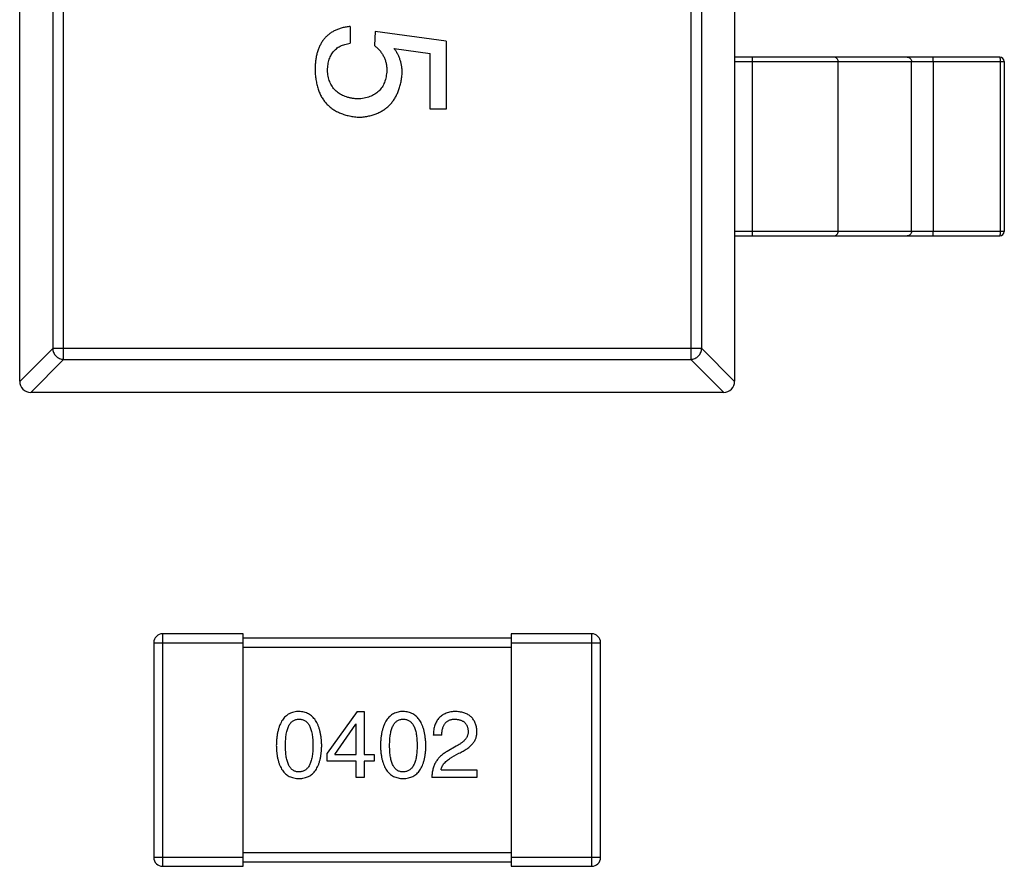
# Model space of a CAD drawing. Header units: millimetres. Extents: x 134 to 283, y 142 to 332.
# Tile 129 of 145: x 199.17 to 201.38, y 300.76 to 302.66. Entities that reach past the tile are written whole.
import ezdxf

# ---------------------------------------------------------------- set-up
doc = ezdxf.new("R2010")
doc.units = ezdxf.units.MM
doc.header["$LTSCALE"] = 0.1
doc.layers.get('0').update_dxf_attribs({"linetype": 'CONTINUOUS'})

msp = doc.modelspace()

# ---------------------------------------------------------------- linework, layer by layer
at = {"color": 7, "linetype": 'Continuous'}
for p, q in [((199.1734, 301.8474), (199.1734, 304.7974)), ((200.7734, 304.7974), (200.7734, 301.8474)), ((199.2718, 301.8962), (199.2718, 304.7485)), ((200.6751, 304.7485), (200.6751, 301.8962)), ((199.2473, 304.724), (199.2473, 301.9207)), ((200.6996, 301.9207), (200.6996, 304.724)), ((199.9131, 302.6409), (199.9131, 302.6032)), ((199.9688, 302.6294), (199.9672, 302.5983)), ((200.1278, 302.6081), (199.9688, 302.6294)), ((200.1278, 302.6081), (200.1278, 302.4556)), ((200.0115, 302.5917), (200.0918, 302.5802)), ((200.0918, 302.4556), (200.0918, 302.5802)), ((201.3668, 302.5724), (200.7734, 302.5724)), ((200.7734, 302.5624), (201.3768, 302.5624)), ((200.8124, 302.5724), (200.8124, 302.1724)), ((201.005, 302.1824), (201.005, 302.5624)), ((201.1691, 302.1824), (201.1691, 302.5624)), ((201.2179, 302.5624), (201.2179, 302.1824)), ((201.3674, 302.5624), (201.3674, 302.1824)), ((201.3768, 302.5624), (201.3768, 302.1824)), ((200.1278, 302.4556), (200.0918, 302.4556)), ((201.3768, 302.1824), (200.7734, 302.1824)), ((200.7734, 302.1724), (201.3668, 302.1724)), ((199.2473, 301.9207), (199.1734, 301.8469)), ((200.6996, 301.9207), (199.2473, 301.9207)), ((200.7734, 301.8469), (200.6996, 301.9207)), ((199.198, 301.8224), (199.2718, 301.8962)), ((199.2718, 301.8962), (200.6751, 301.8962)), ((200.6751, 301.8962), (200.7489, 301.8224)), ((200.7484, 301.8224), (199.1984, 301.8224)), ((199.4934, 300.7624), (199.4934, 301.2824)), ((199.6734, 301.2824), (199.4934, 301.2824)), ((199.6734, 300.7624), (199.6734, 301.2824)), ((200.2734, 301.2824), (200.2734, 300.7624)), ((200.4534, 301.2824), (200.2734, 301.2824)), ((200.4534, 301.2824), (200.4534, 300.7624)), ((199.4734, 301.2624), (199.4734, 300.7824)), ((199.4734, 301.2624), (199.6734, 301.2624)), ((200.2734, 301.2724), (199.6734, 301.2724)), ((199.6734, 301.2524), (200.2734, 301.2524)), ((200.2734, 301.2624), (200.4734, 301.2624)), ((200.4734, 300.7824), (200.4734, 301.2624)), ((199.929, 301.1087), (199.8618, 301.0152)), ((199.929, 301.1087), (199.9446, 301.1087)), ((199.9446, 301.1087), (199.9446, 301.0128)), ((199.879, 301.0128), (199.9257, 301.08)), ((199.9265, 301.08), (199.9257, 301.08)), ((199.9265, 301.0128), (199.9265, 301.08)), ((200.1179, 301.0554), (200.099, 301.0554)), ((200.1499, 301.0308), (200.1302, 301.0193)), ((199.8618, 300.9972), (199.8618, 301.0152)), ((199.879, 301.0128), (199.9265, 301.0128)), ((199.9446, 301.0128), (199.9667, 301.0128)), ((199.9667, 301.0128), (199.9667, 300.9972)), ((200.1408, 301.0062), (200.1564, 301.0152)), ((199.9265, 300.9972), (199.8618, 300.9972)), ((199.9265, 300.9611), (199.9265, 300.9972)), ((199.9446, 300.9972), (199.9446, 300.9611)), ((199.9667, 300.9972), (199.9446, 300.9972)), ((200.1163, 300.9783), (200.1966, 300.9783)), ((200.1966, 300.9783), (200.1966, 300.9611)), ((199.9446, 300.9611), (199.9265, 300.9611)), ((200.1966, 300.9611), (200.0958, 300.9611)), ((200.2734, 300.7924), (199.6734, 300.7924)), ((199.6734, 300.7824), (199.4734, 300.7824)), ((199.6734, 300.7724), (200.2734, 300.7724)), ((200.4734, 300.7824), (200.2734, 300.7824)), ((199.4934, 300.7624), (199.6734, 300.7624)), ((200.2734, 300.7624), (200.4534, 300.7624))]:
    msp.add_line(p, q, dxfattribs=at)
for centre, radius, start, end in [((201.3668, 302.5624), 0.01, 0, 90), ((201.3668, 302.1824), 0.01, 270, 0), ((199.1984, 301.8474), 0.025, 180, 270), ((200.7484, 301.8474), 0.025, 270, 0), ((199.4934, 301.2624), 0.02, 90, 180), ((200.4534, 301.2624), 0.02, 0, 90), ((199.4934, 300.7824), 0.02, 180, 270), ((200.4534, 300.7824), 0.02, 270, 0)]:
    msp.add_arc(centre, radius, start, end, dxfattribs=at)
for points, knots in [([(199.9131, 302.6409), (199.91, 302.6405), (199.9039, 302.6397), (199.8951, 302.6377), (199.8869, 302.6352), (199.8793, 302.632), (199.8723, 302.6282), (199.8659, 302.6237), (199.86, 302.6188), (199.8548, 302.613), (199.8501, 302.6068), (199.8461, 302.5999), (199.8426, 302.5924), (199.8398, 302.5842), (199.8375, 302.5755), (199.8359, 302.5661), (199.8347, 302.5562), (199.8345, 302.5493), (199.8344, 302.5458)], [0, 0, 0, 0, 0.068545, 0.133544, 0.19542, 0.255245, 0.312812, 0.36916, 0.424791, 0.480307, 0.536971, 0.594633, 0.654367, 0.716937, 0.782022, 0.850991, 0.92325, 1, 1, 1, 1]), ([(199.8623, 302.5392), (199.8623, 302.5416), (199.8624, 302.5461), (199.863, 302.5527), (199.8639, 302.5589), (199.8653, 302.5647), (199.8671, 302.5701), (199.8693, 302.5751), (199.8719, 302.5798), (199.8749, 302.584), (199.8783, 302.5878), (199.8821, 302.5912), (199.8863, 302.5942), (199.8909, 302.5969), (199.8959, 302.599), (199.9013, 302.6009), (199.907, 302.6022), (199.911, 302.6029), (199.9131, 302.6032)], [0, 0, 0, 0, 0.076648, 0.148913, 0.217705, 0.28283, 0.345406, 0.405074, 0.462929, 0.519315, 0.57498, 0.630645, 0.68742, 0.745021, 0.804689, 0.866635, 0.93176, 1, 1, 1, 1]), ([(199.9672, 302.5983), (199.9694, 302.5965), (199.9738, 302.593), (199.9795, 302.5869), (199.9843, 302.5806), (199.9882, 302.5737), (199.9913, 302.5665), (199.9935, 302.5589), (199.9948, 302.5508), (199.995, 302.5453), (199.9951, 302.5425)], [0, 0, 0, 0, 0.132471, 0.259199, 0.382453, 0.502638, 0.622849, 0.744865, 0.870389, 1, 1, 1, 1]), ([(200.0295, 302.536), (200.0294, 302.5385), (200.0293, 302.5436), (200.0284, 302.5511), (200.027, 302.5584), (200.0251, 302.5655), (200.0225, 302.5724), (200.0194, 302.5791), (200.0158, 302.5856), (200.0129, 302.5896), (200.0115, 302.5917)], [0, 0, 0, 0, 0.129488, 0.255609, 0.38009, 0.502685, 0.625504, 0.749031, 0.873124, 1, 1, 1, 1]), ([(201.005, 302.5624), (201.005, 302.5637), (201.0046, 302.5663), (201.0025, 302.5696), (200.9994, 302.5718), (200.9969, 302.5724), (200.9956, 302.5724)], [0, 0, 0, 0, 0.257168, 0.51015, 0.757191, 1, 1, 1, 1]), ([(201.1597, 302.5724), (201.1609, 302.5724), (201.1634, 302.5718), (201.1666, 302.5696), (201.1686, 302.5663), (201.1691, 302.5637), (201.1691, 302.5624)], [0, 0, 0, 0, 0.242809, 0.48985, 0.742832, 1, 1, 1, 1]), ([(201.2179, 302.5624), (201.2179, 302.563), (201.2179, 302.5643), (201.2179, 302.5661), (201.2178, 302.5678), (201.2178, 302.5693), (201.2177, 302.5706), (201.2176, 302.5714), (201.2175, 302.5719), (201.2175, 302.5721), (201.2175, 302.5723), (201.2174, 302.5724), (201.2174, 302.5724)], [0, 0, 0, 0, 0.193983, 0.380898, 0.552981, 0.703877, 0.827918, 0.920311, 0.953571, 0.977793, 0.992993, 1, 1, 1, 1]), ([(201.3668, 302.5724), (201.3669, 302.5724), (201.3669, 302.5723), (201.367, 302.5721), (201.367, 302.5719), (201.3671, 302.5714), (201.3672, 302.5706), (201.3672, 302.5693), (201.3673, 302.5678), (201.3673, 302.5661), (201.3674, 302.5643), (201.3674, 302.563), (201.3674, 302.5624)], [0, 0, 0, 0, 0.007007, 0.022207, 0.046429, 0.079689, 0.172082, 0.296123, 0.447019, 0.619102, 0.806017, 1, 1, 1, 1]), ([(199.8344, 302.5458), (199.8346, 302.5417), (199.8348, 302.5337), (199.8362, 302.5221), (199.8382, 302.5112), (199.8411, 302.501), (199.8446, 302.4916), (199.849, 302.4829), (199.8542, 302.475), (199.8601, 302.4678), (199.8667, 302.4614), (199.8742, 302.4557), (199.8824, 302.4507), (199.8914, 302.4466), (199.9011, 302.4433), (199.9115, 302.4405), (199.9227, 302.4387), (199.9304, 302.438), (199.9344, 302.4376)], [0, 0, 0, 0, 0.074337, 0.144658, 0.211298, 0.274399, 0.334717, 0.392948, 0.449757, 0.505394, 0.56075, 0.616858, 0.674126, 0.733366, 0.795021, 0.859694, 0.927941, 1, 1, 1, 1]), ([(199.9295, 302.4786), (199.927, 302.4788), (199.922, 302.4793), (199.9149, 302.4805), (199.9082, 302.4821), (199.902, 302.4841), (199.8962, 302.4865), (199.8908, 302.4893), (199.8859, 302.4925), (199.8815, 302.4961), (199.8775, 302.5001), (199.874, 302.5045), (199.8709, 302.5093), (199.8682, 302.5146), (199.866, 302.5202), (199.8643, 302.5262), (199.863, 302.5326), (199.8625, 302.537), (199.8623, 302.5392)], [0, 0, 0, 0, 0.076076, 0.147929, 0.216494, 0.28139, 0.343555, 0.403665, 0.461756, 0.518574, 0.57465, 0.630617, 0.687539, 0.745203, 0.805007, 0.867454, 0.932274, 1, 1, 1, 1]), ([(199.9951, 302.5425), (199.9949, 302.5401), (199.9945, 302.5353), (199.9934, 302.5284), (199.9919, 302.5219), (199.9898, 302.5158), (199.9874, 302.5102), (199.9844, 302.5051), (199.981, 302.5004), (199.9771, 302.4961), (199.9727, 302.4923), (199.9679, 302.489), (199.9626, 302.4861), (199.9569, 302.4837), (199.9507, 302.4817), (199.944, 302.4802), (199.9369, 302.4791), (199.932, 302.4787), (199.9295, 302.4786)], [0, 0, 0, 0, 0.071832, 0.140066, 0.204455, 0.266341, 0.32589, 0.383089, 0.439379, 0.495454, 0.551183, 0.608094, 0.666555, 0.726952, 0.789772, 0.856464, 0.926451, 1, 1, 1, 1]), ([(199.9344, 302.4376), (199.9379, 302.4379), (199.9448, 302.4386), (199.9548, 302.4404), (199.9642, 302.4429), (199.9729, 302.446), (199.981, 302.4499), (199.9886, 302.4543), (199.9954, 302.4595), (200.0017, 302.4654), (200.0074, 302.4719), (200.0125, 302.4791), (200.0168, 302.487), (200.0207, 302.4954), (200.0238, 302.5046), (200.0264, 302.5145), (200.0283, 302.525), (200.0291, 302.5322), (200.0295, 302.536)], [0, 0, 0, 0, 0.070056, 0.136784, 0.200181, 0.261459, 0.320361, 0.377607, 0.434201, 0.490556, 0.547297, 0.604711, 0.66384, 0.725285, 0.788826, 0.855809, 0.925831, 1, 1, 1, 1]), ([(200.9956, 302.1724), (200.9969, 302.1724), (200.9994, 302.1729), (201.0025, 302.1751), (201.0046, 302.1785), (201.005, 302.1811), (201.005, 302.1824)], [0, 0, 0, 0, 0.242809, 0.48985, 0.742832, 1, 1, 1, 1]), ([(201.1691, 302.1824), (201.1691, 302.1811), (201.1686, 302.1785), (201.1666, 302.1751), (201.1634, 302.1729), (201.1609, 302.1724), (201.1597, 302.1724)], [0, 0, 0, 0, 0.257168, 0.51015, 0.757191, 1, 1, 1, 1]), ([(201.2174, 302.1724), (201.2174, 302.1724), (201.2175, 302.1724), (201.2175, 302.1726), (201.2175, 302.1728), (201.2176, 302.1733), (201.2177, 302.1742), (201.2178, 302.1754), (201.2178, 302.1769), (201.2179, 302.1786), (201.2179, 302.1804), (201.2179, 302.1817), (201.2179, 302.1824)], [0, 0, 0, 0, 0.007007, 0.022207, 0.046429, 0.079689, 0.172082, 0.296123, 0.447019, 0.619102, 0.806017, 1, 1, 1, 1]), ([(201.3674, 302.1824), (201.3674, 302.1817), (201.3674, 302.1804), (201.3673, 302.1786), (201.3673, 302.1769), (201.3672, 302.1754), (201.3672, 302.1742), (201.3671, 302.1733), (201.367, 302.1728), (201.367, 302.1726), (201.3669, 302.1724), (201.3669, 302.1724), (201.3668, 302.1724)], [0, 0, 0, 0, 0.193983, 0.380898, 0.552981, 0.703877, 0.827918, 0.920311, 0.953571, 0.977793, 0.992993, 1, 1, 1, 1]), ([(199.2473, 301.9207), (199.2474, 301.9176), (199.2488, 301.9113), (199.2543, 301.9033), (199.2623, 301.8978), (199.2687, 301.8963), (199.2718, 301.8962)], [0, 0, 0, 0, 0.248875, 0.5, 0.751125, 1, 1, 1, 1]), ([(200.6751, 301.8962), (200.6782, 301.8963), (200.6845, 301.8978), (200.6925, 301.9033), (200.698, 301.9113), (200.6995, 301.9176), (200.6996, 301.9207)], [0, 0, 0, 0, 0.248875, 0.5, 0.751125, 1, 1, 1, 1]), ([(199.7985, 301.1087), (199.7965, 301.1086), (199.7926, 301.1084), (199.787, 301.1074), (199.7817, 301.1058), (199.7768, 301.1037), (199.7723, 301.101), (199.7682, 301.0976), (199.7644, 301.0937), (199.7611, 301.0892), (199.7581, 301.0841), (199.7555, 301.0784), (199.7532, 301.0722), (199.7514, 301.0653), (199.7498, 301.0579), (199.7487, 301.05), (199.748, 301.0414), (199.7478, 301.0355), (199.7477, 301.0324)], [0, 0, 0, 0, 0.057911, 0.113262, 0.165956, 0.217443, 0.268511, 0.319665, 0.372, 0.426129, 0.483365, 0.543779, 0.607756, 0.676562, 0.749704, 0.827713, 0.911177, 1, 1, 1, 1]), ([(199.8493, 301.0324), (199.8492, 301.0355), (199.8489, 301.0413), (199.8481, 301.0498), (199.8469, 301.0577), (199.8453, 301.065), (199.8434, 301.0718), (199.8412, 301.078), (199.8385, 301.0837), (199.8355, 301.0888), (199.8321, 301.0933), (199.8284, 301.0972), (199.8243, 301.1006), (199.8198, 301.1034), (199.815, 301.1056), (199.8098, 301.1072), (199.8043, 301.1083), (199.8005, 301.1085), (199.7985, 301.1087)], [0, 0, 0, 0, 0.088475, 0.171606, 0.249595, 0.322626, 0.391327, 0.455765, 0.516374, 0.573675, 0.628522, 0.681161, 0.732559, 0.783563, 0.83504, 0.887639, 0.942585, 1, 1, 1, 1]), ([(200.0316, 301.1087), (200.0297, 301.1086), (200.0258, 301.1084), (200.0201, 301.1074), (200.0149, 301.1058), (200.01, 301.1037), (200.0055, 301.101), (200.0013, 301.0976), (199.9976, 301.0937), (199.9942, 301.0892), (199.9912, 301.0841), (199.9886, 301.0784), (199.9864, 301.0722), (199.9845, 301.0653), (199.983, 301.0579), (199.9819, 301.05), (199.9811, 301.0414), (199.9809, 301.0355), (199.9808, 301.0324)], [0, 0, 0, 0, 0.057911, 0.113262, 0.165956, 0.217443, 0.268511, 0.319665, 0.372, 0.426129, 0.483365, 0.543779, 0.607756, 0.676562, 0.749704, 0.827713, 0.911177, 1, 1, 1, 1]), ([(200.0825, 301.0324), (200.0823, 301.0355), (200.0821, 301.0413), (200.0812, 301.0498), (200.08, 301.0577), (200.0785, 301.065), (200.0766, 301.0718), (200.0743, 301.078), (200.0717, 301.0837), (200.0687, 301.0888), (200.0653, 301.0933), (200.0616, 301.0972), (200.0575, 301.1006), (200.053, 301.1034), (200.0482, 301.1056), (200.043, 301.1072), (200.0374, 301.1083), (200.0336, 301.1085), (200.0316, 301.1087)], [0, 0, 0, 0, 0.088475, 0.171606, 0.249595, 0.322626, 0.391327, 0.455765, 0.516374, 0.573675, 0.628522, 0.681161, 0.732559, 0.783563, 0.83504, 0.887639, 0.942585, 1, 1, 1, 1]), ([(200.1499, 301.1087), (200.1478, 301.1086), (200.1439, 301.1084), (200.1382, 301.1076), (200.1329, 301.1064), (200.128, 301.1048), (200.1234, 301.1028), (200.1193, 301.1005), (200.1155, 301.0978), (200.1121, 301.0946), (200.1091, 301.091), (200.1065, 301.0871), (200.1043, 301.0828), (200.1024, 301.078), (200.101, 301.0729), (200.0999, 301.0674), (200.0993, 301.0615), (200.0991, 301.0575), (200.099, 301.0554)], [0, 0, 0, 0, 0.07282, 0.141057, 0.2062, 0.267672, 0.326735, 0.383519, 0.439188, 0.494454, 0.549628, 0.605958, 0.66397, 0.72402, 0.787502, 0.854127, 0.925065, 1, 1, 1, 1]), ([(200.1966, 301.0644), (200.1964, 301.0661), (200.1962, 301.0694), (200.1954, 301.0742), (200.1943, 301.0787), (200.1928, 301.0828), (200.191, 301.0867), (200.189, 301.0903), (200.1865, 301.0935), (200.1837, 301.0964), (200.1806, 301.099), (200.1772, 301.1014), (200.1734, 301.1034), (200.1693, 301.1051), (200.1649, 301.1064), (200.1602, 301.1075), (200.1551, 301.1083), (200.1517, 301.1085), (200.1499, 301.1087)], [0, 0, 0, 0, 0.070688, 0.137741, 0.201612, 0.262778, 0.321223, 0.378455, 0.434411, 0.490146, 0.546362, 0.603392, 0.662208, 0.723401, 0.787372, 0.85442, 0.925153, 1, 1, 1, 1]), ([(199.7682, 301.0324), (199.7682, 301.0348), (199.7682, 301.0394), (199.7686, 301.0461), (199.7692, 301.0524), (199.77, 301.0581), (199.7711, 301.0634), (199.7723, 301.0683), (199.7739, 301.0727), (199.7757, 301.0766), (199.7776, 301.0801), (199.7799, 301.0832), (199.7824, 301.0857), (199.7852, 301.0878), (199.7882, 301.0895), (199.7914, 301.0906), (199.7949, 301.0913), (199.7973, 301.0914), (199.7985, 301.0915)], [0, 0, 0, 0, 0.096452, 0.187278, 0.271765, 0.350519, 0.423437, 0.491321, 0.554011, 0.612224, 0.666281, 0.717003, 0.764884, 0.811423, 0.856783, 0.902993, 0.950236, 1, 1, 1, 1]), ([(199.7985, 301.0915), (199.7998, 301.0914), (199.8022, 301.0913), (199.8058, 301.0906), (199.8091, 301.0895), (199.8122, 301.0878), (199.815, 301.0857), (199.8176, 301.0832), (199.8199, 301.0801), (199.822, 301.0767), (199.8238, 301.0727), (199.8254, 301.0683), (199.8267, 301.0634), (199.8278, 301.0581), (199.8286, 301.0524), (199.8292, 301.0461), (199.8296, 301.0394), (199.8296, 301.0348), (199.8296, 301.0324)], [0, 0, 0, 0, 0.050604, 0.098688, 0.145699, 0.191791, 0.238625, 0.286717, 0.337546, 0.391814, 0.449755, 0.512106, 0.579685, 0.652048, 0.730262, 0.814146, 0.904281, 1, 1, 1, 1]), ([(200.0013, 301.0324), (200.0013, 301.0348), (200.0014, 301.0394), (200.0018, 301.0461), (200.0023, 301.0524), (200.0031, 301.0581), (200.0042, 301.0634), (200.0055, 301.0683), (200.007, 301.0727), (200.0088, 301.0766), (200.0108, 301.0801), (200.013, 301.0832), (200.0156, 301.0857), (200.0183, 301.0878), (200.0213, 301.0895), (200.0245, 301.0906), (200.028, 301.0913), (200.0304, 301.0914), (200.0316, 301.0915)], [0, 0, 0, 0, 0.096452, 0.187278, 0.271765, 0.350519, 0.423437, 0.491321, 0.554011, 0.612224, 0.666281, 0.717003, 0.764884, 0.811423, 0.856783, 0.902993, 0.950236, 1, 1, 1, 1]), ([(200.0316, 301.0915), (200.0329, 301.0914), (200.0354, 301.0913), (200.0389, 301.0906), (200.0423, 301.0895), (200.0453, 301.0878), (200.0481, 301.0857), (200.0507, 301.0832), (200.053, 301.0801), (200.0551, 301.0767), (200.0569, 301.0727), (200.0585, 301.0683), (200.0598, 301.0634), (200.0609, 301.0581), (200.0618, 301.0524), (200.0624, 301.0461), (200.0627, 301.0394), (200.0628, 301.0348), (200.0628, 301.0324)], [0, 0, 0, 0, 0.050604, 0.098688, 0.145699, 0.191791, 0.238625, 0.286717, 0.337546, 0.391814, 0.449755, 0.512106, 0.579685, 0.652048, 0.730262, 0.814146, 0.904281, 1, 1, 1, 1]), ([(200.1179, 301.0554), (200.1179, 301.0568), (200.118, 301.0597), (200.1185, 301.0638), (200.1191, 301.0676), (200.12, 301.0711), (200.1211, 301.0744), (200.1223, 301.0773), (200.1239, 301.08), (200.1256, 301.0824), (200.1276, 301.0846), (200.1298, 301.0864), (200.1322, 301.088), (200.1348, 301.0893), (200.1377, 301.0902), (200.1407, 301.0909), (200.144, 301.0914), (200.1462, 301.0914), (200.1474, 301.0915)], [0, 0, 0, 0, 0.082594, 0.15978, 0.232961, 0.301462, 0.365595, 0.426678, 0.484662, 0.540809, 0.595146, 0.648401, 0.702272, 0.757102, 0.813447, 0.872233, 0.934055, 1, 1, 1, 1]), ([(200.1474, 301.0915), (200.1485, 301.0914), (200.1507, 301.0913), (200.1539, 301.0909), (200.1569, 301.0903), (200.1597, 301.0896), (200.1622, 301.0886), (200.1646, 301.0874), (200.1668, 301.0861), (200.1688, 301.0845), (200.1705, 301.0828), (200.172, 301.0808), (200.1734, 301.0787), (200.1745, 301.0764), (200.1754, 301.0739), (200.1761, 301.0712), (200.1767, 301.0683), (200.1768, 301.0662), (200.1769, 301.0652)], [0, 0, 0, 0, 0.076112, 0.148436, 0.216883, 0.281466, 0.34298, 0.402356, 0.459881, 0.51546, 0.571111, 0.62658, 0.683162, 0.741007, 0.801404, 0.863825, 0.930544, 1, 1, 1, 1]), ([(200.1769, 301.0652), (200.177, 301.0644), (200.1771, 301.0628), (200.1769, 301.0604), (200.1765, 301.058), (200.1759, 301.0557), (200.175, 301.0534), (200.1739, 301.0511), (200.1726, 301.0489), (200.1709, 301.0467), (200.1692, 301.0446), (200.1671, 301.0425), (200.1648, 301.0405), (200.1623, 301.0384), (200.1595, 301.0365), (200.1565, 301.0345), (200.1533, 301.0326), (200.151, 301.0314), (200.1499, 301.0308)], [0, 0, 0, 0, 0.052237, 0.103888, 0.155485, 0.207395, 0.259864, 0.31356, 0.369176, 0.4266, 0.486836, 0.550048, 0.61567, 0.685271, 0.75824, 0.834614, 0.915635, 1, 1, 1, 1]), ([(200.1564, 301.0152), (200.1581, 301.016), (200.1614, 301.0175), (200.1661, 301.02), (200.1705, 301.0226), (200.1746, 301.0253), (200.1783, 301.028), (200.1817, 301.0309), (200.1847, 301.0338), (200.1874, 301.0369), (200.1897, 301.04), (200.1917, 301.0432), (200.1934, 301.0465), (200.1948, 301.0499), (200.1957, 301.0534), (200.1964, 301.057), (200.1967, 301.0607), (200.1966, 301.0632), (200.1966, 301.0644)], [0, 0, 0, 0, 0.082731, 0.161257, 0.236138, 0.307554, 0.375712, 0.440848, 0.502916, 0.562567, 0.619798, 0.675716, 0.73039, 0.78386, 0.837315, 0.890547, 0.944917, 1, 1, 1, 1]), ([(199.7477, 301.0324), (199.7478, 301.0295), (199.748, 301.0238), (199.7487, 301.0155), (199.7498, 301.0078), (199.7514, 301.0006), (199.7532, 300.994), (199.7555, 300.9879), (199.7581, 300.9824), (199.7611, 300.9775), (199.7644, 300.9731), (199.7682, 300.9694), (199.7723, 300.9661), (199.7768, 300.9635), (199.7817, 300.9614), (199.787, 300.9599), (199.7926, 300.9589), (199.7965, 300.9588), (199.7985, 300.9587)], [0, 0, 0, 0, 0.087693, 0.170223, 0.247496, 0.319826, 0.387768, 0.451403, 0.511459, 0.568358, 0.622671, 0.675251, 0.726739, 0.778422, 0.830759, 0.884394, 0.940865, 1, 1, 1, 1]), ([(199.7985, 300.9734), (199.7973, 300.9735), (199.7949, 300.9736), (199.7914, 300.9742), (199.7881, 300.9754), (199.7852, 300.9771), (199.7824, 300.9791), (199.7799, 300.9817), (199.7776, 300.9847), (199.7757, 300.9882), (199.7739, 300.9922), (199.7723, 300.9966), (199.7711, 301.0014), (199.77, 301.0067), (199.7692, 301.0125), (199.7686, 301.0187), (199.7682, 301.0254), (199.7682, 301.0301), (199.7682, 301.0324)], [0, 0, 0, 0, 0.049766, 0.097012, 0.143225, 0.188786, 0.235079, 0.282962, 0.333687, 0.387747, 0.445963, 0.508657, 0.576545, 0.649868, 0.72822, 0.812712, 0.903543, 1, 1, 1, 1]), ([(199.7985, 300.9587), (199.8005, 300.9588), (199.8044, 300.9589), (199.81, 300.9599), (199.8152, 300.9614), (199.8201, 300.9635), (199.8247, 300.9661), (199.8288, 300.9694), (199.8326, 300.9732), (199.8359, 300.9775), (199.8389, 300.9825), (199.8415, 300.9879), (199.8438, 300.994), (199.8456, 301.0006), (199.8472, 301.0078), (199.8482, 301.0155), (199.849, 301.0238), (199.8492, 301.0295), (199.8493, 301.0324)], [0, 0, 0, 0, 0.059134, 0.115603, 0.169236, 0.221572, 0.273254, 0.32474, 0.377319, 0.431815, 0.488555, 0.548609, 0.612242, 0.680182, 0.75251, 0.829782, 0.91231, 1, 1, 1, 1]), ([(199.8296, 301.0324), (199.8296, 301.0301), (199.8296, 301.0255), (199.8292, 301.0189), (199.8286, 301.0128), (199.8278, 301.007), (199.8267, 301.0018), (199.8254, 300.9969), (199.8238, 300.9926), (199.822, 300.9886), (199.8199, 300.9851), (199.8176, 300.9821), (199.815, 300.9795), (199.8122, 300.9774), (199.8091, 300.9757), (199.8058, 300.9744), (199.8022, 300.9737), (199.7998, 300.9735), (199.7985, 300.9734)], [0, 0, 0, 0, 0.094834, 0.184067, 0.267029, 0.344713, 0.417334, 0.484367, 0.546941, 0.604717, 0.65953, 0.710539, 0.759381, 0.806382, 0.853027, 0.900623, 0.949121, 1, 1, 1, 1]), ([(199.9808, 301.0324), (199.9809, 301.0295), (199.9811, 301.0238), (199.9819, 301.0155), (199.983, 301.0078), (199.9845, 301.0006), (199.9864, 300.994), (199.9886, 300.9879), (199.9912, 300.9824), (199.9942, 300.9775), (199.9976, 300.9731), (200.0013, 300.9694), (200.0055, 300.9661), (200.01, 300.9635), (200.0149, 300.9614), (200.0201, 300.9599), (200.0258, 300.9589), (200.0297, 300.9588), (200.0316, 300.9587)], [0, 0, 0, 0, 0.087693, 0.170223, 0.247496, 0.319826, 0.387768, 0.451403, 0.511459, 0.568358, 0.622671, 0.675251, 0.726739, 0.778422, 0.830759, 0.884394, 0.940865, 1, 1, 1, 1]), ([(200.0316, 300.9734), (200.0304, 300.9735), (200.028, 300.9736), (200.0245, 300.9742), (200.0213, 300.9754), (200.0183, 300.9771), (200.0156, 300.9791), (200.013, 300.9817), (200.0108, 300.9847), (200.0088, 300.9882), (200.007, 300.9922), (200.0055, 300.9966), (200.0042, 301.0014), (200.0031, 301.0067), (200.0023, 301.0125), (200.0018, 301.0187), (200.0014, 301.0254), (200.0013, 301.0301), (200.0013, 301.0324)], [0, 0, 0, 0, 0.049766, 0.097012, 0.143225, 0.188786, 0.235079, 0.282962, 0.333687, 0.387747, 0.445963, 0.508657, 0.576545, 0.649868, 0.72822, 0.812712, 0.903543, 1, 1, 1, 1]), ([(200.0628, 301.0324), (200.0628, 301.0301), (200.0627, 301.0255), (200.0624, 301.0189), (200.0618, 301.0128), (200.0609, 301.007), (200.0598, 301.0018), (200.0585, 300.9969), (200.057, 300.9926), (200.0551, 300.9886), (200.053, 300.9851), (200.0507, 300.9821), (200.0482, 300.9795), (200.0453, 300.9774), (200.0423, 300.9757), (200.0389, 300.9744), (200.0354, 300.9737), (200.0329, 300.9735), (200.0316, 300.9734)], [0, 0, 0, 0, 0.094834, 0.184067, 0.267029, 0.344713, 0.417334, 0.484367, 0.546941, 0.604717, 0.65953, 0.710539, 0.759381, 0.806382, 0.853027, 0.900623, 0.949121, 1, 1, 1, 1]), ([(200.0316, 300.9587), (200.0336, 300.9588), (200.0375, 300.9589), (200.0431, 300.9599), (200.0484, 300.9614), (200.0533, 300.9635), (200.0578, 300.9661), (200.062, 300.9694), (200.0657, 300.9732), (200.0691, 300.9775), (200.0721, 300.9825), (200.0747, 300.9879), (200.0769, 300.994), (200.0788, 301.0006), (200.0803, 301.0078), (200.0814, 301.0155), (200.0822, 301.0238), (200.0824, 301.0295), (200.0825, 301.0324)], [0, 0, 0, 0, 0.059134, 0.115603, 0.169236, 0.221572, 0.273254, 0.32474, 0.377319, 0.431815, 0.488555, 0.548609, 0.612242, 0.680182, 0.75251, 0.829782, 0.91231, 1, 1, 1, 1]), ([(200.1302, 301.0193), (200.1288, 301.0186), (200.1261, 301.0171), (200.1223, 301.0145), (200.1187, 301.0118), (200.1154, 301.009), (200.1124, 301.0059), (200.1096, 301.0027), (200.107, 300.9994), (200.1047, 300.9958), (200.1027, 300.992), (200.1009, 300.9881), (200.0994, 300.9841), (200.0982, 300.9798), (200.0972, 300.9754), (200.0964, 300.9708), (200.0959, 300.966), (200.0958, 300.9628), (200.0958, 300.9611)], [0, 0, 0, 0, 0.065828, 0.130094, 0.192451, 0.254037, 0.313974, 0.373757, 0.433048, 0.492243, 0.551902, 0.611758, 0.672678, 0.734814, 0.798569, 0.863693, 0.930488, 1, 1, 1, 1]), ([(200.1163, 300.9783), (200.1165, 300.9796), (200.117, 300.9823), (200.1187, 300.986), (200.1208, 300.9897), (200.1236, 300.9932), (200.127, 300.9967), (200.1311, 301), (200.1357, 301.0032), (200.1391, 301.0052), (200.1408, 301.0062)], [0, 0, 0, 0, 0.103034, 0.208166, 0.318255, 0.434664, 0.559728, 0.695394, 0.841708, 1, 1, 1, 1])]:
    msp.add_open_spline(points, degree=3, knots=knots, dxfattribs=at)

doc.saveas('drawing.dxf')
